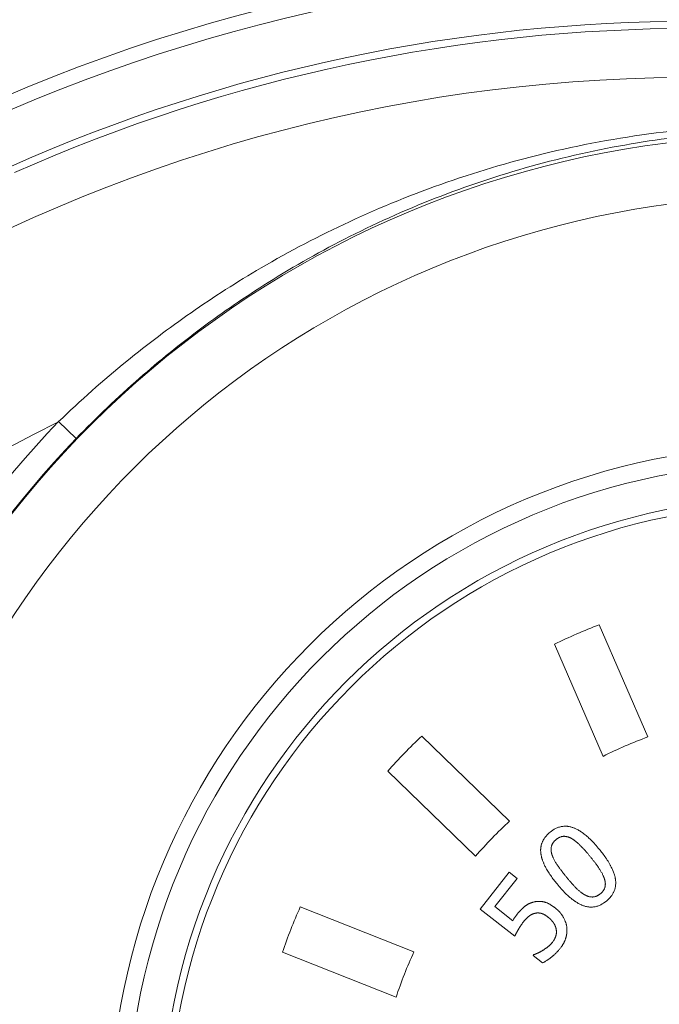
# Model space of a CAD drawing. Header units: millimetres. Extents: x -104 to 382, y -287 to 233.
# Tile 21 of 45: x -32 to -5, y -123 to -83. Entities that reach past the tile are written whole.
import ezdxf

# ---------------------------------------------------------------- set-up
doc = ezdxf.new("R2010")
doc.units = ezdxf.units.MM
doc.linetypes.add('K5LT_BASIC', pattern=[0])
doc.linetypes.add('K5LT_THIN', pattern=[0])
doc.styles.add('KDIMTEXTSTYLE', font='GOST_AU.SHX', dxfattribs={"width": 0.96, "oblique": 15, "height": 5})
doc.dimstyles.new('KDIMSTYLE (1.00)', dxfattribs={"dimtxt": 5, "dimasz": 1, "dimexe": 2, "dimexo": 0, "dimgap": 1, "dimtad": 1, "dimtxsty": 'KDIMTEXTSTYLE', "dimsah": 1, "dimcen": 0, "dimdle": 1, "dimadec": 0, "dimazin": 0, "dimtfac": 0.667, "dimtmove": 0, "dimatfit": 3, "dimfxl": 1, "dimtvp": 1, "dimtolj": 1, "dimtzin": 0, "dimarcsym": 0})

# ---------------------------------------------------------------- blocks, each defined once
blk = doc.blocks.new('KDIMARROW_01')
blk.add_hatch(color=0).paths.add_polyline_path([(0, 0), (-5, 0.658), (-4.5, 0), (-5, -0.658)])
at = {"color": 0, "linetype": 'K5LT_THIN', "lineweight": 18}
for p, q in [((-4.5, 0), (-5, 0.658)), ((-5, 0.658), (0, 0)), ((0, 0), (-5, -0.658)), ((-5, -0.658), (-4.5, 0)), ((0, 0), (-1, 0))]:
    blk.add_line(p, q, dxfattribs=at)

msp = doc.modelspace()

# ---------------------------------------------------------------- linework, layer by layer
at = {"color": 7, "linetype": 'K5LT_THIN', "lineweight": 18}
msp.add_line((-29.254, -99.792), (-29.974, -99.099), dxfattribs=at)
at = {"color": 150, "linetype": 'K5LT_BASIC', "lineweight": 20, "true_color": 0x0080ff}
for p, q in [((-7.824, -107.418), (-5.833, -112.011)), ((-7.668, -112.807), (-9.659, -108.213)), ((-15.097, -111.977), (-11.5, -115.459)), ((-12.89, -116.896), (-16.488, -113.414)), ((-12.706, -119.059), (-11.516, -117.552)), ((-11.516, -117.552), (-11.193, -117.807)), ((-11.193, -117.807), (-12.104, -118.96)), ((-12.104, -118.96), (-11.372, -119.538)), ((-20.072, -118.973), (-15.416, -120.813)), ((-11.291, -120.177), (-12.706, -119.059)), ((-16.151, -122.673), (-20.807, -120.833)), ((-10.537, -120.957), (-10.516, -120.93)), ((-10.147, -121.265), (-10.537, -120.957))]:
    msp.add_line(p, q, dxfattribs=at)
at = {"color": 7, "linetype": 'K5LT_THIN', "lineweight": 18}
for radius in [27.914, 27.207, 25.793]:
    msp.add_circle((0.042, -127.986), radius, dxfattribs=at)
at = {"color": 150, "linetype": 'K5LT_BASIC', "lineweight": 20, "true_color": 0x0080ff}
for centre, radius, start, end in [((-3.958, -151.486), 71.5, 61.14717, 118.85283), ((0.042, -127.986), 25.5, 0, 180), ((0, -127.979), 22, 110.8337, 116.0442), ((0, -127.979), 22, 133.3337, 138.5442), ((0, -127.979), 17, 110.0667, 116.8112), ((0, -127.979), 17, 132.5667, 139.3112), ((0, -127.979), 22, 155.8337, 161.0442), ((0, -127.979), 17, 155.0667, 161.8112)]:
    msp.add_arc(centre, radius, start, end, dxfattribs=at)
at = {"color": 7, "linetype": 'K5LT_THIN', "lineweight": 18}
for centre, radius, start, end in [((-3.958, -151.486), 70.914, 62.44999, 117.55001), ((-3.958, -151.486), 68.786, 66.03077, 113.96923), ((-3.958, -151.486), 68.493, 66.03077, 113.96923), ((-3.958, -151.486), 66.49, 325.86214, 146.98461), ((0.042, -127.986), 40.624, 14.2905, 165.7095), ((0.042, -127.986), 38.128, 14.2963, 165.7037), ((-3.958, -151.486), 58.491, 116.40976, 325.86214), ((0.042, -127.986), 41.659, 136.0983, 165.7085), ((0.042, -127.986), 40.66, 136.0983, 165.7085), ((-3.958, -151.486), 66.49, 146.98461, 325.86214)]:
    msp.add_arc(centre, radius, start, end, dxfattribs=at)
for points, knots in [([(37.925, -110.657), (37.237, -109.284), (35.802, -106.766), (33.221, -103.127), (30.279, -99.751), (26.703, -96.454), (22.566, -93.443), (17.793, -90.806), (12.419, -88.691), (6.592, -87.314), (0.597, -86.793), (-4.897, -87.093), (-9.766, -87.962), (-14.063, -89.213), (-18.014, -90.813), (-21.504, -92.637), (-24.541, -94.579), (-27.329, -96.68), (-29.083, -98.237), (-29.974, -99.099)], [0, 0, 0, 0, 0.057359, 0.107648, 0.165409, 0.223888, 0.289575, 0.356962, 0.427482, 0.505035, 0.580333, 0.651648, 0.710765, 0.765673, 0.819633, 0.870593, 0.912859, 0.953678, 1, 1, 1, 1]), ([(-29.254, -99.792), (-28.429, -98.934), (-26.772, -97.355), (-24.129, -95.22), (-21.26, -93.257), (-17.997, -91.418), (-14.315, -89.787), (-10.371, -88.497), (-6.363, -87.627), (-2.313, -87.166), (1.376, -87.115), (4.808, -87.378), (7.779, -87.839), (10.705, -88.521), (13.757, -89.473), (17.06, -90.824), (20.527, -92.642), (23.823, -94.803), (26.857, -97.244), (29.675, -99.981), (32.31, -103.092), (34.86, -106.813), (36.323, -109.555), (37.017, -111.072)], [0, 0, 0, 0, 0.045016, 0.086063, 0.127484, 0.175777, 0.227653, 0.280208, 0.333364, 0.383228, 0.434718, 0.472932, 0.513268, 0.548323, 0.586582, 0.634224, 0.683216, 0.734551, 0.783406, 0.830817, 0.883229, 0.936943, 1, 1, 1, 1])]:
    msp.add_open_spline(points, degree=3, knots=knots, dxfattribs=at)
at = {"color": 150, "linetype": 'K5LT_BASIC', "lineweight": 20, "true_color": 0x0080ff}
for points, knots in [([(-9.84, -115.911), (-9.766, -115.852), (-9.651, -115.776), (-9.51, -115.717), (-9.423, -115.692), (-9.365, -115.68), (-9.306, -115.672), (-9.255, -115.668), (-9.193, -115.668), (-9.146, -115.671), (-9.084, -115.678), (-9.038, -115.687), (-8.981, -115.701), (-8.942, -115.712), (-8.895, -115.728), (-8.858, -115.742), (-8.807, -115.764), (-8.756, -115.788), (-8.691, -115.823), (-8.629, -115.859), (-8.557, -115.905), (-8.458, -115.976), (-8.325, -116.083), (-8.109, -116.284), (-7.939, -116.473), (-7.823, -116.616)], [0, 0, 0, 0, 0.123282, 0.191752, 0.229168, 0.261532, 0.285279, 0.32219, 0.340841, 0.38236, 0.396341, 0.435731, 0.453885, 0.482436, 0.494946, 0.525573, 0.537992, 0.571821, 0.601051, 0.632381, 0.662708, 0.704121, 0.773946, 0.848913, 1, 1, 1, 1]), ([(-9.555, -118.033), (-9.603, -117.974), (-9.694, -117.859), (-9.798, -117.714), (-9.874, -117.601), (-9.932, -117.51), (-9.984, -117.421), (-10.029, -117.339), (-10.065, -117.268), (-10.091, -117.212), (-10.107, -117.174), (-10.123, -117.137), (-10.137, -117.1), (-10.155, -117.051), (-10.167, -117.015), (-10.177, -116.981), (-10.188, -116.945), (-10.199, -116.897), (-10.206, -116.863), (-10.211, -116.836), (-10.215, -116.815), (-10.219, -116.783), (-10.223, -116.749), (-10.225, -116.725), (-10.226, -116.703), (-10.227, -116.683), (-10.227, -116.654), (-10.227, -116.625), (-10.225, -116.599), (-10.222, -116.559), (-10.217, -116.522), (-10.207, -116.466), (-10.197, -116.423), (-10.178, -116.364), (-10.161, -116.32), (-10.134, -116.262), (-10.098, -116.196), (-10.034, -116.103), (-9.961, -116.02), (-9.901, -115.964), (-9.873, -115.94), (-9.862, -115.93), (-9.852, -115.921), (-9.844, -115.915), (-9.84, -115.911)], [0, 0, 0, 0, 0.060228, 0.119804, 0.156088, 0.186544, 0.223325, 0.259335, 0.285097, 0.310002, 0.329427, 0.333453, 0.356308, 0.377624, 0.398003, 0.403848, 0.423241, 0.4473, 0.470143, 0.472042, 0.485503, 0.500369, 0.518306, 0.535488, 0.535757, 0.551915, 0.565311, 0.579985, 0.596224, 0.604762, 0.642582, 0.654988, 0.694811, 0.71259, 0.753317, 0.768972, 0.812784, 0.869705, 0.93814, 0.972081, 0.982876, 0.987094, 0.992181, 1, 1, 1, 1]), ([(-7.823, -116.616), (-7.78, -116.669), (-7.687, -116.786), (-7.582, -116.931), (-7.474, -117.093), (-7.408, -117.202), (-7.329, -117.348), (-7.289, -117.432), (-7.239, -117.555), (-7.214, -117.625), (-7.186, -117.724), (-7.172, -117.786), (-7.159, -117.867), (-7.154, -117.924), (-7.152, -117.972), (-7.152, -118.014), (-7.154, -118.058), (-7.16, -118.121), (-7.171, -118.179), (-7.185, -118.237), (-7.203, -118.293), (-7.232, -118.365), (-7.295, -118.483), (-7.397, -118.612), (-7.495, -118.702), (-7.536, -118.736)], [0, 0, 0, 0, 0.054124, 0.122553, 0.157159, 0.236077, 0.249133, 0.331885, 0.340478, 0.406992, 0.423098, 0.475872, 0.492988, 0.540331, 0.559293, 0.565564, 0.603281, 0.627207, 0.664093, 0.696459, 0.721623, 0.757798, 0.818765, 0.929877, 1, 1, 1, 1]), ([(-7.536, -118.736), (-7.61, -118.796), (-7.727, -118.873), (-7.869, -118.932), (-7.956, -118.958), (-8.015, -118.97), (-8.074, -118.978), (-8.125, -118.982), (-8.18, -118.982), (-8.228, -118.98), (-8.274, -118.975), (-8.322, -118.967), (-8.359, -118.96), (-8.405, -118.948), (-8.437, -118.938), (-8.485, -118.922), (-8.521, -118.908), (-8.573, -118.886), (-8.623, -118.862), (-8.699, -118.822), (-8.762, -118.784), (-8.843, -118.729), (-8.916, -118.677), (-8.995, -118.613), (-9.085, -118.537), (-9.211, -118.419), (-9.38, -118.241), (-9.499, -118.101), (-9.555, -118.033)], [0, 0, 0, 0, 0.12413, 0.193006, 0.230702, 0.263122, 0.287127, 0.323977, 0.342922, 0.374265, 0.398494, 0.414369, 0.447792, 0.455958, 0.484554, 0.496907, 0.527779, 0.539901, 0.574133, 0.602918, 0.652066, 0.664726, 0.720303, 0.755166, 0.774565, 0.845, 0.927918, 1, 1, 1, 1]), ([(-11.19, -119.277), (-11.179, -119.262), (-11.159, -119.237), (-11.136, -119.21), (-11.114, -119.183), (-11.089, -119.155), (-11.056, -119.118), (-11.032, -119.093), (-11.011, -119.071), (-10.99, -119.05), (-10.962, -119.023), (-10.938, -119.001), (-10.919, -118.985), (-10.901, -118.969), (-10.877, -118.949), (-10.855, -118.932), (-10.837, -118.919), (-10.82, -118.907), (-10.798, -118.893), (-10.773, -118.878), (-10.755, -118.868), (-10.738, -118.859), (-10.721, -118.85), (-10.701, -118.841), (-10.686, -118.834), (-10.676, -118.83), (-10.665, -118.825), (-10.653, -118.82), (-10.636, -118.813), (-10.615, -118.806), (-10.59, -118.797), (-10.568, -118.79), (-10.552, -118.785), (-10.536, -118.781), (-10.524, -118.778), (-10.516, -118.776)], [0, 0, 0, 0, 0.049834, 0.090085, 0.100805, 0.152516, 0.204315, 0.256079, 0.265288, 0.306735, 0.356312, 0.403712, 0.421633, 0.449913, 0.493863, 0.536448, 0.559316, 0.577563, 0.618689, 0.658912, 0.692403, 0.698384, 0.736575, 0.767142, 0.781923, 0.798893, 0.810629, 0.827241, 0.845703, 0.878861, 0.9111, 0.941724, 0.960644, 0.971387, 1, 1, 1, 1]), ([(-10.516, -118.776), (-10.497, -118.771), (-10.479, -118.767), (-10.45, -118.761), (-10.428, -118.757), (-10.394, -118.752), (-10.366, -118.75), (-10.341, -118.748), (-10.321, -118.747), (-10.302, -118.747), (-10.283, -118.747), (-10.265, -118.747), (-10.246, -118.748), (-10.228, -118.749), (-10.208, -118.751), (-10.182, -118.754), (-10.156, -118.758), (-10.139, -118.761), (-10.121, -118.764), (-10.101, -118.768), (-10.073, -118.775), (-10.049, -118.782), (-10.029, -118.788), (-10.008, -118.795), (-9.98, -118.806), (-9.956, -118.816), (-9.933, -118.826), (-9.909, -118.837), (-9.876, -118.854), (-9.838, -118.874), (-9.799, -118.897), (-9.758, -118.923), (-9.72, -118.95), (-9.677, -118.981), (-9.648, -119.003), (-9.63, -119.017)], [0, 0, 0, 0, 0.067054, 0.067539, 0.100617, 0.145265, 0.189765, 0.198868, 0.23412, 0.26261, 0.267131, 0.300044, 0.326183, 0.332491, 0.364579, 0.39602, 0.427172, 0.454182, 0.458378, 0.489946, 0.522699, 0.556286, 0.571448, 0.591729, 0.628304, 0.66629, 0.67351, 0.704543, 0.743924, 0.784152, 0.825814, 0.868059, 0.911459, 0.946216, 1, 1, 1, 1]), ([(-11.372, -119.538), (-11.364, -119.525), (-11.347, -119.498), (-11.33, -119.471), (-11.313, -119.445), (-11.297, -119.421), (-11.276, -119.392), (-11.26, -119.369), (-11.249, -119.354), (-11.238, -119.34), (-11.225, -119.322), (-11.215, -119.308), (-11.202, -119.292), (-11.196, -119.284), (-11.19, -119.277)], [0, 0, 0, 0, 0.149943, 0.296167, 0.305769, 0.438326, 0.571768, 0.641948, 0.696208, 0.751518, 0.806559, 0.90746, 0.912644, 1, 1, 1, 1]), ([(-10.446, -119.232), (-10.454, -119.233), (-10.467, -119.236), (-10.487, -119.241), (-10.51, -119.247), (-10.529, -119.254), (-10.551, -119.262), (-10.57, -119.271), (-10.591, -119.281), (-10.607, -119.289), (-10.622, -119.297), (-10.641, -119.308), (-10.656, -119.318), (-10.668, -119.327), (-10.679, -119.334), (-10.694, -119.346), (-10.709, -119.358), (-10.721, -119.367), (-10.732, -119.376), (-10.746, -119.388), (-10.762, -119.402), (-10.774, -119.413), (-10.786, -119.424), (-10.8, -119.437), (-10.818, -119.455), (-10.833, -119.472), (-10.846, -119.485), (-10.858, -119.498), (-10.873, -119.514), (-10.891, -119.536), (-10.91, -119.558), (-10.922, -119.574), (-10.928, -119.581)], [0, 0, 0, 0, 0.044561, 0.070888, 0.115816, 0.17864, 0.185471, 0.243837, 0.295485, 0.309764, 0.340172, 0.383531, 0.425599, 0.434098, 0.458714, 0.492757, 0.528186, 0.555178, 0.56407, 0.601066, 0.638649, 0.665175, 0.676948, 0.715352, 0.754307, 0.793707, 0.817856, 0.833893, 0.874507, 0.915935, 0.9578, 1, 1, 1, 1]), ([(-9.927, -119.389), (-9.94, -119.379), (-9.958, -119.365), (-9.982, -119.348), (-10, -119.335), (-10.018, -119.324), (-10.033, -119.314), (-10.045, -119.307), (-10.056, -119.301), (-10.07, -119.293), (-10.087, -119.284), (-10.101, -119.277), (-10.111, -119.272), (-10.122, -119.267), (-10.134, -119.262), (-10.149, -119.256), (-10.161, -119.251), (-10.171, -119.248), (-10.18, -119.245), (-10.191, -119.242), (-10.204, -119.238), (-10.215, -119.235), (-10.224, -119.233), (-10.232, -119.231), (-10.242, -119.229), (-10.254, -119.227), (-10.265, -119.226), (-10.273, -119.225), (-10.281, -119.224), (-10.29, -119.223), (-10.301, -119.222), (-10.312, -119.221), (-10.323, -119.221), (-10.333, -119.22), (-10.345, -119.22), (-10.361, -119.221), (-10.383, -119.222), (-10.4, -119.224), (-10.422, -119.227), (-10.435, -119.23), (-10.446, -119.232)], [0, 0, 0, 0, 0.062557, 0.09434, 0.126219, 0.158009, 0.189597, 0.207605, 0.221053, 0.252241, 0.283311, 0.313805, 0.331772, 0.343824, 0.373002, 0.401763, 0.429555, 0.444706, 0.456764, 0.48327, 0.509621, 0.535418, 0.548609, 0.56085, 0.585699, 0.610389, 0.634449, 0.649581, 0.65809, 0.681129, 0.703974, 0.726228, 0.748061, 0.769234, 0.790152, 0.821272, 0.866516, 0.921789, 0.92958, 1, 1, 1, 1]), ([(-9.63, -119.017), (-9.618, -119.026), (-9.6, -119.041), (-9.578, -119.06), (-9.566, -119.07), (-9.555, -119.08), (-9.544, -119.09), (-9.528, -119.104), (-9.513, -119.12), (-9.497, -119.135), (-9.482, -119.15), (-9.468, -119.166), (-9.453, -119.181), (-9.439, -119.197), (-9.426, -119.213), (-9.413, -119.228), (-9.4, -119.244), (-9.388, -119.26), (-9.375, -119.276), (-9.364, -119.293), (-9.352, -119.309), (-9.345, -119.32), (-9.337, -119.331), (-9.328, -119.345), (-9.311, -119.372), (-9.289, -119.411), (-9.272, -119.442), (-9.255, -119.476), (-9.241, -119.507), (-9.224, -119.548), (-9.213, -119.576), (-9.205, -119.6), (-9.193, -119.636), (-9.181, -119.678), (-9.169, -119.731), (-9.163, -119.761), (-9.16, -119.782)], [0, 0, 0, 0, 0.044789, 0.067292, 0.089845, 0.091608, 0.112413, 0.134945, 0.15743, 0.179831, 0.20219, 0.224451, 0.24664, 0.269866, 0.290709, 0.312574, 0.334346, 0.355995, 0.37761, 0.399157, 0.420662, 0.442096, 0.442336, 0.463512, 0.496617, 0.545758, 0.610693, 0.61278, 0.674821, 0.725829, 0.764029, 0.776098, 0.81382, 0.892485, 0.927695, 1, 1, 1, 1]), ([(-10.928, -119.581), (-10.937, -119.592), (-10.953, -119.612), (-10.976, -119.644), (-10.998, -119.674), (-11.019, -119.704), (-11.035, -119.726), (-11.047, -119.745), (-11.059, -119.762), (-11.074, -119.786), (-11.09, -119.811), (-11.105, -119.836), (-11.12, -119.861), (-11.134, -119.884), (-11.146, -119.907), (-11.158, -119.927), (-11.165, -119.94), (-11.172, -119.952), (-11.179, -119.966), (-11.19, -119.986), (-11.202, -120.007), (-11.214, -120.029), (-11.226, -120.05), (-11.237, -120.072), (-11.247, -120.091), (-11.255, -120.107), (-11.262, -120.12), (-11.268, -120.132), (-11.274, -120.143), (-11.278, -120.152), (-11.284, -120.163), (-11.288, -120.171), (-11.291, -120.177)], [0, 0, 0, 0, 0.055623, 0.107799, 0.157103, 0.202759, 0.246753, 0.260992, 0.28788, 0.327504, 0.365357, 0.402986, 0.439213, 0.474517, 0.507798, 0.540006, 0.566905, 0.569348, 0.596985, 0.630753, 0.665802, 0.702149, 0.74197, 0.781783, 0.821529, 0.849345, 0.875224, 0.899427, 0.923896, 0.948889, 0.954356, 1, 1, 1, 1]), ([(-9.591, -119.883), (-9.592, -119.878), (-9.594, -119.868), (-9.597, -119.854), (-9.6, -119.844), (-9.603, -119.834), (-9.606, -119.824), (-9.61, -119.809), (-9.615, -119.794), (-9.621, -119.779), (-9.627, -119.763), (-9.634, -119.747), (-9.641, -119.732), (-9.648, -119.716), (-9.656, -119.699), (-9.664, -119.685), (-9.67, -119.674), (-9.677, -119.663), (-9.684, -119.65), (-9.695, -119.634), (-9.706, -119.617), (-9.715, -119.605), (-9.723, -119.594), (-9.731, -119.583), (-9.742, -119.568), (-9.756, -119.552), (-9.77, -119.536), (-9.784, -119.52), (-9.799, -119.505), (-9.814, -119.489), (-9.829, -119.474), (-9.845, -119.46), (-9.861, -119.445), (-9.877, -119.431), (-9.892, -119.418), (-9.904, -119.408), (-9.915, -119.399), (-9.921, -119.394), (-9.927, -119.389)], [0, 0, 0, 0, 0.02712, 0.054533, 0.081248, 0.082223, 0.110417, 0.138869, 0.168032, 0.197667, 0.22798, 0.258516, 0.289732, 0.321399, 0.353726, 0.386228, 0.407213, 0.419219, 0.452478, 0.486074, 0.519704, 0.553389, 0.563766, 0.587107, 0.620824, 0.654569, 0.688024, 0.72122, 0.753947, 0.786474, 0.818367, 0.849814, 0.88057, 0.911047, 0.940995, 0.966074, 0.970656, 1, 1, 1, 1]), ([(-9.737, -120.411), (-9.726, -120.398), (-9.716, -120.384), (-9.702, -120.364), (-9.693, -120.35), (-9.68, -120.329), (-9.668, -120.308), (-9.657, -120.287), (-9.646, -120.266), (-9.636, -120.244), (-9.627, -120.223), (-9.622, -120.208), (-9.616, -120.194), (-9.611, -120.18), (-9.605, -120.159), (-9.599, -120.138), (-9.595, -120.122), (-9.591, -120.105), (-9.588, -120.086), (-9.584, -120.063), (-9.582, -120.045), (-9.581, -120.024), (-9.58, -120.007), (-9.58, -119.987), (-9.58, -119.973), (-9.582, -119.948), (-9.585, -119.919), (-9.588, -119.895), (-9.591, -119.883)], [0, 0, 0, 0, 0.088031, 0.088508, 0.132068, 0.176026, 0.219947, 0.262234, 0.306127, 0.347949, 0.389326, 0.42957, 0.431986, 0.469096, 0.507467, 0.545338, 0.586431, 0.593706, 0.640897, 0.686901, 0.718765, 0.736902, 0.801126, 0.805844, 0.844847, 0.877731, 0.935201, 1, 1, 1, 1]), ([(-9.16, -119.782), (-9.159, -119.789), (-9.157, -119.803), (-9.155, -119.823), (-9.153, -119.837), (-9.152, -119.852), (-9.151, -119.867), (-9.15, -119.889), (-9.149, -119.912), (-9.149, -119.935), (-9.149, -119.958), (-9.15, -119.983), (-9.152, -120.008), (-9.154, -120.034), (-9.157, -120.06), (-9.16, -120.082), (-9.163, -120.1), (-9.166, -120.119), (-9.171, -120.143), (-9.175, -120.163), (-9.178, -120.176), (-9.181, -120.186), (-9.183, -120.197), (-9.188, -120.214), (-9.191, -120.226), (-9.197, -120.247), (-9.202, -120.262), (-9.209, -120.283), (-9.216, -120.304), (-9.226, -120.331), (-9.236, -120.355), (-9.245, -120.376), (-9.254, -120.397), (-9.268, -120.425), (-9.283, -120.456), (-9.3, -120.487), (-9.318, -120.517), (-9.337, -120.548), (-9.357, -120.578), (-9.373, -120.602), (-9.395, -120.632), (-9.41, -120.652), (-9.424, -120.669)], [0, 0, 0, 0, 0.024418, 0.048988, 0.071947, 0.073705, 0.098773, 0.124009, 0.149874, 0.176175, 0.203148, 0.230357, 0.258489, 0.287316, 0.317314, 0.34781, 0.358832, 0.379459, 0.411795, 0.438504, 0.445062, 0.453469, 0.473309, 0.478664, 0.510287, 0.512884, 0.547328, 0.56098, 0.581973, 0.616531, 0.651149, 0.660614, 0.685802, 0.720489, 0.755163, 0.789836, 0.824547, 0.859355, 0.894283, 0.92943, 0.940713, 1, 1, 1, 1]), ([(-10.135, -120.75), (-10.123, -120.743), (-10.1, -120.728), (-10.066, -120.705), (-10.037, -120.685), (-10.017, -120.671), (-9.998, -120.658), (-9.98, -120.644), (-9.955, -120.626), (-9.933, -120.609), (-9.915, -120.595), (-9.902, -120.584), (-9.888, -120.572), (-9.871, -120.557), (-9.857, -120.544), (-9.843, -120.53), (-9.828, -120.515), (-9.806, -120.493), (-9.787, -120.471), (-9.771, -120.453), (-9.755, -120.434), (-9.744, -120.421), (-9.737, -120.411)], [0, 0, 0, 0, 0.079868, 0.156274, 0.228897, 0.281117, 0.295329, 0.357668, 0.414282, 0.467567, 0.517719, 0.547894, 0.5682, 0.620707, 0.675399, 0.680212, 0.733728, 0.794821, 0.860291, 0.900899, 0.928818, 1, 1, 1, 1]), ([(-10.516, -120.93), (-10.512, -120.929), (-10.505, -120.927), (-10.494, -120.924), (-10.485, -120.921), (-10.477, -120.918), (-10.469, -120.915), (-10.459, -120.912), (-10.447, -120.907), (-10.434, -120.902), (-10.42, -120.897), (-10.406, -120.891), (-10.391, -120.884), (-10.377, -120.878), (-10.366, -120.873), (-10.355, -120.868), (-10.342, -120.862), (-10.324, -120.854), (-10.306, -120.845), (-10.289, -120.836), (-10.27, -120.827), (-10.252, -120.817), (-10.233, -120.807), (-10.214, -120.797), (-10.195, -120.786), (-10.175, -120.774), (-10.155, -120.763), (-10.142, -120.754), (-10.135, -120.75)], [0, 0, 0, 0, 0.042291, 0.082794, 0.122353, 0.141094, 0.160864, 0.198928, 0.236781, 0.274715, 0.313068, 0.351831, 0.391626, 0.43219, 0.460798, 0.474079, 0.516776, 0.559812, 0.602503, 0.645036, 0.687436, 0.730066, 0.773017, 0.816773, 0.861192, 0.906717, 0.952981, 1, 1, 1, 1]), ([(-9.424, -120.669), (-9.436, -120.684), (-9.461, -120.715), (-9.5, -120.76), (-9.541, -120.806), (-9.583, -120.85), (-9.629, -120.895), (-9.675, -120.938), (-9.707, -120.967), (-9.741, -120.996), (-9.778, -121.026), (-9.821, -121.06), (-9.855, -121.086), (-9.886, -121.108), (-9.911, -121.126), (-9.943, -121.148), (-9.976, -121.17), (-10.019, -121.196), (-10.049, -121.213), (-10.077, -121.229), (-10.106, -121.245), (-10.134, -121.258), (-10.147, -121.265)], [0, 0, 0, 0, 0.055657, 0.113039, 0.172172, 0.234124, 0.298082, 0.365242, 0.426507, 0.434651, 0.506276, 0.577883, 0.609957, 0.646909, 0.70271, 0.713419, 0.776092, 0.836349, 0.88379, 0.892907, 0.947347, 1, 1, 1, 1])]:
    msp.add_open_spline(points, degree=3, knots=knots, dxfattribs=at)
for points in [[(-9.594, -116.212), (-9.442, -116.089), (-9.135, -116.076), (-8.967, -116.169)], [(-9.765, -116.828), (-9.825, -116.639), (-9.746, -116.336), (-9.594, -116.212)], [(-8.967, -116.169), (-8.799, -116.263), (-8.42, -116.638), (-8.192, -116.917)], [(-9.186, -117.732), (-9.403, -117.466), (-9.707, -117.011), (-9.765, -116.828)], [(-8.192, -116.917), (-7.964, -117.196), (-7.671, -117.645), (-7.615, -117.823)], [(-8.427, -118.474), (-8.606, -118.371), (-8.953, -118.017), (-9.186, -117.732)], [(-7.615, -117.823), (-7.553, -118.01), (-7.632, -118.313), (-7.782, -118.435)], [(-7.782, -118.435), (-7.94, -118.564), (-8.259, -118.572), (-8.427, -118.474)]]:
    msp.add_open_spline(points, degree=2, dxfattribs=at)

# ---------------------------------------------------------------- dimensions: what is measured, and where the dimension line sits
at = {"color": 7}
msp.add_linear_dim(base=(-75.458, -70.51), p1=(-3.958, -151.486), p2=(-75.458, -151.486), location=(-39.708, -70.51), dimstyle='KDIMSTYLE (1.00)', override={"dimexo": 0, "dimpost": '\\H5.0;\\W0.965;\\Q15;<>', "dimblk1": 'KDIMARROW_01', "dimblk2": 'KDIMARROW_01', "dimse1": 0, "dimse2": 0, "dimclrt": 7, "dimtolj": 1}, dxfattribs=at).render()

doc.saveas('drawing.dxf')
